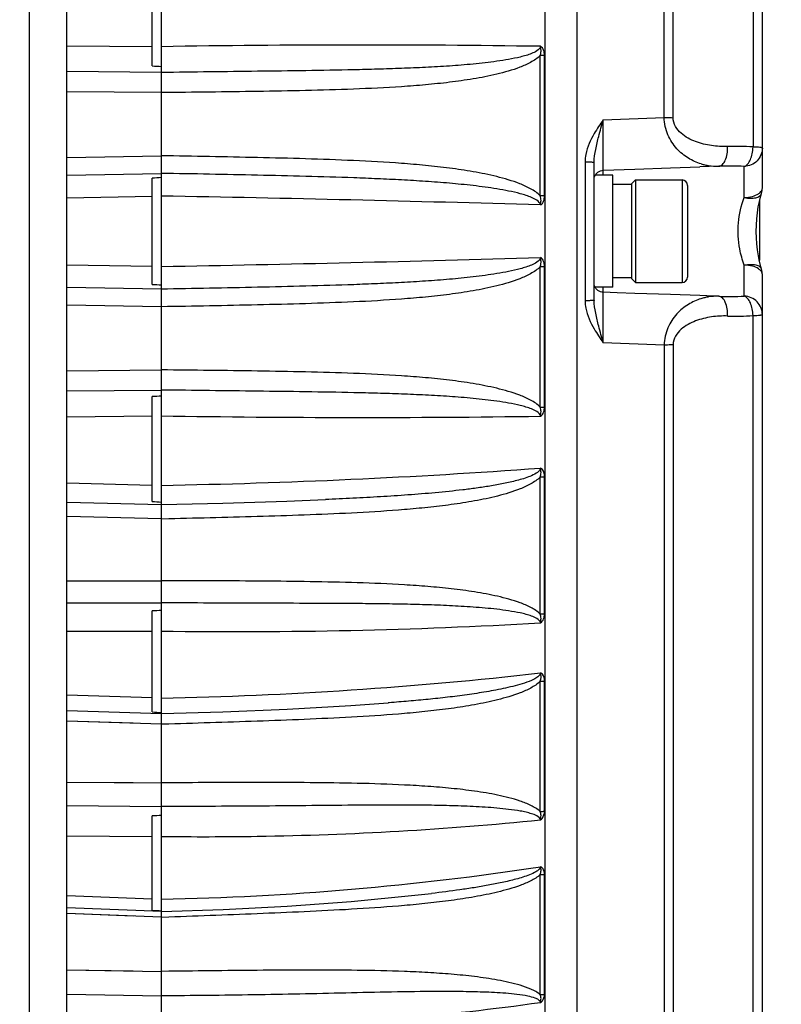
# Model space of a CAD drawing. Header units: millimetres. Extents: x 0 to 420, y 0 to 297.
# Tile 133 of 140: x 342 to 354, y 212 to 227. Entities that reach past the tile are written whole.
import ezdxf

# ---------------------------------------------------------------- set-up
doc = ezdxf.new("R2010")
doc.units = ezdxf.units.MM
doc.header["$LTSCALE"] = 23.1
doc.layers.get('0').update_dxf_attribs({"linetype": 'CONTINUOUS'})
doc.layers.add('COL3', color=7, linetype='CONTINUOUS')
doc.layers.add('DIM_PILOTEES', color=7, linetype='CONTINUOUS')
doc.styles.get("Standard").update_dxf_attribs({"font": 'txt', "width": 0.7})
doc.dimstyles.new('DIMSTYLE_2', dxfattribs={"dimtxt": 2.5, "dimasz": 3.5, "dimexe": 2, "dimexo": 0, "dimtad": 1, "dimlfac": 3.333333, "dimdsep": 46, "dimtxsty": 'Standard', "dimblk": '_FILLED', "dimblk1": '_FILLED', "dimblk2": '_FILLED', "dimcen": 0.09, "dimazin": 2, "dimtp": 0.5, "dimtm": 0.5, "dimtfac": 1, "dimtofl": 0, "dimtmove": 0, "dimatfit": 3, "dimldrblk": '_FILLED', "dimfxl": 0, "dimtolj": 1, "dimarcsym": 0})

# ---------------------------------------------------------------- blocks, each defined once
blk = doc.blocks.new('_FILLED')
at = {"color": 0, "linetype": 'ByBlock'}
blk.add_solid([(0, 0), (-1, 0.1429), (-1, -0.1429)], dxfattribs=at)
blk = doc.blocks.new('*D22')
at = {"layer": 'DIM_PILOTEES', "color": 2, "linetype": 'Continuous'}
for p, q in [((333.166, 272.887), (370.189, 272.887)), ((368.189, 272.887), (368.189, 233.437)), ((368.189, 193.987), (368.189, 233.437)), ((326.566, 193.987), (370.189, 193.987))]:
    blk.add_line(p, q, dxfattribs=at)
at = {"layer": 'DIM_PILOTEES', "color": 2, "linetype": 'Continuous', "xscale": 3.5, "yscale": 3.5, "zscale": 3.5}
for p, rotation in [((368.189, 272.887), 90), ((368.189, 193.987), 270)]:
    blk.add_blockref('_FILLED', p, dxfattribs=dict(at, rotation=rotation))
at = {"layer": 'DIM_PILOTEES', "color": 2, "linetype": 'Continuous', "insert": (365.064, 229.817), "char_height": 2.5, "width": 8.57143, "attachment_point": 2, "rotation": 90, "line_spacing_factor": 0.9}
blk.add_mtext('{\\ftxt;\\W0.0001;\\H0.0001;\\~}{\\ftxt;\\W2.2857142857;\\H2.5; }{\\ftxt;\\W0.0001;\\H0.0001;\\~}', dxfattribs=at)

msp = doc.modelspace()

# ---------------------------------------------------------------- linework, layer by layer
at = {"color": 7, "linetype": 'Continuous'}
for p, q in [((341.7164, 196.2653), (341.7164, 253.987)), ((342.3164, 196.1421), (342.3164, 253.987)), ((343.8345, 202.3762), (343.8345, 246.517)), ((349.9915, 245.6282), (349.9915, 202.3458)), ((350.5041, 245.4757), (350.5041, 202.4982)), ((351.9081, 225.8144), (351.9081, 237.8079)), ((352.0503, 225.811), (352.0503, 237.7821)), ((353.3343, 237.6142), (353.3343, 225.3406)), ((353.4843, 224.6825), (353.4843, 237.4429)), ((343.6845, 226.6431), (343.6845, 228.3278)), ((342.3164, 226.9662), (343.6845, 226.9534)), ((342.3164, 226.9662), (343.6845, 226.9534)), ((349.918, 224.5554), (349.918, 226.8118)), ((349.9865, 224.5551), (349.9865, 226.8103)), ((343.8345, 226.5377), (342.3164, 226.5516)), ((343.8345, 226.2152), (342.3164, 226.2289)), ((343.8345, 226.2152), (342.3164, 226.2288)), ((350.9304, 225.7784), (351.9081, 225.8144)), ((342.3164, 225.1726), (343.8345, 225.1989)), ((342.3164, 225.1726), (343.8345, 225.1989)), ((350.6382, 225.1023), (350.6382, 222.8707)), ((350.7843, 222.8786), (350.7843, 225.0945)), ((342.3164, 224.8899), (343.8345, 224.9164)), ((350.929, 224.9661), (351.4362, 224.9841)), ((350.9291, 224.887), (350.9291, 224.9661)), ((351.4362, 224.9841), (352.0108, 225.0044)), ((352.0108, 225.0044), (352.4821, 225.0209)), ((352.7847, 225.0314), (352.4821, 225.0209)), ((353.1948, 224.5289), (353.1948, 225.0286)), ((343.6845, 223.1341), (343.6845, 224.8398)), ((351.0843, 224.887), (350.8024, 224.887)), ((351.0843, 223.087), (351.0843, 224.887)), ((351.3843, 224.7475), (351.4488, 224.812)), ((351.4488, 224.812), (352.1943, 224.812)), ((351.4488, 224.812), (351.4488, 223.162)), ((352.1943, 224.812), (352.1943, 223.162)), ((351.3843, 224.737), (351.0843, 224.737)), ((351.3843, 224.7475), (351.3843, 223.2265)), ((352.2843, 224.722), (352.2843, 223.252)), ((342.3164, 224.5251), (343.6845, 224.5494)), ((342.3164, 224.5251), (343.6845, 224.5494)), ((342.3164, 223.4488), (343.6845, 223.4246)), ((342.3164, 223.4488), (343.6845, 223.4246)), ((349.918, 221.1622), (349.918, 223.4186)), ((349.9865, 221.1636), (349.9865, 223.4188)), ((353.1948, 222.9446), (353.1948, 223.4443)), ((351.3843, 223.237), (351.0843, 223.237)), ((351.3843, 223.2265), (351.4488, 223.162)), ((353.4843, 210.5305), (353.4843, 223.2908)), ((343.8345, 223.0575), (342.3164, 223.0841)), ((351.0843, 223.087), (350.8019, 223.087)), ((350.9291, 223.0065), (350.9291, 223.087)), ((351.4488, 223.162), (352.1943, 223.162)), ((352.4799, 222.9524), (352.0107, 222.9688)), ((352.5926, 222.9485), (352.4799, 222.9524)), ((352.7847, 222.9418), (352.5926, 222.9485)), ((343.8345, 222.7751), (342.3164, 222.8014)), ((343.8345, 222.7751), (342.3164, 222.8013)), ((353.3343, 210.3592), (353.3343, 222.6326)), ((351.9081, 222.1588), (350.9304, 222.1948)), ((351.9081, 222.1588), (351.9081, 210.1655)), ((352.0503, 222.1622), (352.0503, 210.1913)), ((342.3164, 221.7451), (343.8345, 221.7588)), ((342.3164, 221.7451), (343.8345, 221.7588)), ((342.3164, 221.4224), (343.8345, 221.4363)), ((343.6845, 219.6462), (343.6845, 221.3309)), ((342.3164, 221.0077), (343.6845, 221.0205)), ((349.918, 217.8385), (349.918, 220.0393)), ((349.9865, 217.8417), (349.9865, 220.0414)), ((342.3164, 219.9447), (343.6845, 219.9096)), ((342.3164, 219.9447), (343.6845, 219.9096)), ((342.3164, 219.6375), (343.8345, 219.599)), ((343.8345, 219.3649), (342.3164, 219.403)), ((343.8345, 219.3649), (342.3164, 219.403)), ((343.9539, 219.3668), (343.8345, 219.3641)), ((343.9539, 219.3667), (343.8345, 219.3641)), ((342.3164, 218.3728), (343.8345, 218.3736)), ((342.3164, 218.3728), (343.3839, 218.3734)), ((343.3839, 218.3734), (343.8345, 218.3736)), ((343.9539, 218.3736), (343.8345, 218.3737)), ((343.9539, 218.3736), (343.8345, 218.3737)), ((342.3164, 218.018), (343.8345, 218.019)), ((343.6845, 216.2651), (343.6845, 217.8873)), ((342.3164, 217.5637), (343.6845, 217.5647)), ((349.918, 214.6662), (349.918, 216.7573)), ((349.9865, 214.671), (349.9865, 216.761)), ((342.3164, 216.54), (343.6845, 216.495)), ((342.3164, 216.54), (343.6845, 216.495)), ((347.4918, 216.4133), (347.4783, 216.4122)), ((342.3164, 216.2897), (343.8345, 216.2401)), ((343.8345, 216.0685), (342.3164, 216.1176)), ((343.3839, 216.0831), (342.3164, 216.1176)), ((343.9539, 216.0709), (343.8345, 216.0675)), ((343.9539, 216.0709), (343.8345, 216.0675)), ((342.3164, 215.1388), (343.3839, 215.1302)), ((342.3164, 215.1387), (343.8345, 215.1266)), ((343.9539, 215.1273), (343.8345, 215.1265)), ((343.9539, 215.1272), (343.8345, 215.1265)), ((342.3164, 214.7607), (343.8345, 214.7487)), ((343.6845, 213.0742), (343.6845, 214.5939)), ((342.3164, 214.2778), (343.6845, 214.2671)), ((349.918, 211.7235), (349.918, 213.6533)), ((349.9865, 211.7298), (349.9865, 213.6586)), ((342.3164, 213.3188), (343.6845, 213.2649)), ((342.3164, 213.3188), (343.6845, 213.2649)), ((342.3164, 213.1222), (343.8345, 213.0628)), ((343.7969, 213.0685), (343.6845, 213.0742)), ((343.8345, 213.0667), (343.7969, 213.0685)), ((343.8345, 213.0667), (343.7969, 213.0685)), ((343.384, 212.9845), (342.3164, 213.026)), ((343.8345, 212.967), (342.3164, 213.0259)), ((343.954, 212.97), (343.8345, 212.9659)), ((343.954, 212.9699), (343.8345, 212.9659)), ((342.3164, 212.1226), (343.8345, 212.0978)), ((342.3164, 212.1226), (343.384, 212.1052)), ((343.954, 212.0991), (343.8345, 212.0975)), ((342.3164, 211.7305), (343.8345, 211.7058)), ((342.3164, 211.7305), (343.8345, 211.7058))]:
    msp.add_line(p, q, dxfattribs=at)
for points in [[(350.7915, 224.8619), (350.8002, 224.8834), (350.8122, 224.9032), (350.8271, 224.921), (350.8445, 224.9363), (350.8641, 224.9487), (350.8854, 224.9579), (350.9078, 224.9638), (350.929, 224.9661)], [(353.4715, 223.3777), (353.4604, 223.4159), (353.4388, 223.5018), (353.4205, 223.5924), (353.4058, 223.6868), (353.3951, 223.7843), (353.3885, 223.8838), (353.3863, 223.9845), (353.3883, 224.0851), (353.3947, 224.1847), (353.4053, 224.2823), (353.4197, 224.3769), (353.4379, 224.4676), (353.4594, 224.5537), (353.4715, 224.5956)], [(353.4715, 223.3784), (353.4594, 223.4202), (353.4379, 223.5064), (353.435, 223.521)], [(350.929, 223.0071), (350.9078, 223.0094), (350.8854, 223.0153), (350.8641, 223.0245), (350.8445, 223.0369), (350.8271, 223.0522), (350.8122, 223.0699), (350.8002, 223.0898), (350.7915, 223.1113)], [(352.0107, 222.9688), (351.4382, 222.989), (351.1556, 222.9991), (350.929, 223.0071)], [(343.8345, 219.5982), (344.8196, 219.6211), (345.8467, 219.6539), (346.4687, 219.6783)], [(343.8345, 216.2391), (344.8222, 216.266), (345.8519, 216.3098), (346.8772, 216.3696), (347.4783, 216.4122)], [(343.8345, 213.0616), (344.8247, 213.0918), (345.8568, 213.1456), (346.8846, 213.2219), (347.906, 213.3207), (348.1738, 213.3504)]]:
    msp.add_lwpolyline(points, dxfattribs=at)
for centre, radius, start, end in [((347.0562, 32.9828), 193.9959, 89.15424, 90.951566), ((349.9057, 224.6141), 2.1977, 87.89281, 89.67702), ((347.5353, 293.4148), 66.8827, 266.699332, 266.828036), ((353.0555, 221.3335), 4.0168, 86.01991, 91.87292), ((352.7595, 225.9199), 0.8889, 253.13426, 257.1443), ((352.7594, 225.9193), 0.8884, 257.1422, 260.97549), ((352.7585, 225.9134), 0.8823, 260.97386, 271.70139), ((352.9543, 219.8304), 5.2038, 87.35114, 91.86767), ((347.5298, 158.5872), 66.3641, 93.191986, 93.321699), ((352.1943, 224.722), 0.09, 0, 90), ((353.1827, 224.6827), 0.3016, 343.21479, 359.95563), ((334.2002, -315.8151), 540.4533, 88.333272, 88.978577), ((349.9057, 213.6426), 10.9128, 89.57587, 89.9351), ((334.4381, 753.6494), 530.311, 271.015253, 271.6729), ((349.9057, 234.3311), 10.9125, 270.06492, 270.42416), ((353.1827, 223.2913), 0.3016, 0.04437, 16.78521), ((353.4035, 223.3578), 0.0711, 15.33003, 16.8337), ((353.1827, 223.2906), 0.3016, 0.04437, 16.78492), ((352.1943, 223.252), 0.09, 270, 360), ((347.5298, 289.3867), 66.3641, 266.678301, 266.808014), ((352.7595, 222.0533), 0.8889, 103.04411, 107.0714), ((352.7595, 222.0538), 0.8884, 99.15883, 103.04629), ((352.7585, 222.0597), 0.8825, 88.30132, 99.16025), ((352.9542, 228.1428), 5.2038, 268.13327, 272.6498), ((353.0554, 226.6397), 4.0169, 268.12829, 273.98128), ((347.5353, 154.5591), 66.8827, 93.171964, 93.300668), ((349.9057, 223.3599), 2.1977, 270.3229, 272.1071), ((347.0596, 418.7137), 197.718, 269.065354, 270.828842), ((341.7506, 332.9), 113.014, 271.056526, 274.145181), ((349.9056, 221.6132), 1.5739, 270.45182, 272.94382), ((347.5236, 287.0237), 67.4868, 266.738882, 266.86643), ((347.5405, 148.8858), 69.1092, 93.073987, 93.198533), ((349.9056, 218.8514), 1.013, 270.70573, 274.58051), ((345.0503, 302.0518), 84.4959, 269.175524, 273.303731), ((342.622, 280.9012), 64.4233, 271.078377, 276.504285), ((349.9055, 217.62), 0.8628, 270.83168, 275.38291), ((347.5165, 286.5578), 70.397, 266.879614, 267.001872), ((349.9054, 215.3379), 0.6718, 271.07726, 276.92966), ((347.5458, 141.3509), 73.3448, 92.900426, 93.01776), ((342.9645, 259.2906), 46.0407, 271.08271, 278.68876), ((349.9054, 214.2604), 0.6072, 271.19751, 277.67631), ((349.9052, 212.2374), 0.5141, 271.4293, 279.09316)]:
    msp.add_arc(centre, radius, start, end, dxfattribs=at)
at = {"color": 3, "linetype": 'Continuous'}
msp.add_arc((263.4427, 223.987), 90, 359.703034, 0.296725, dxfattribs=at)
at = {"color": 7, "linetype": 'Continuous'}
for points, knots in [([(349.9198, 226.9576), (349.9193, 226.927), (349.8629, 226.8776), (349.7806, 226.841), (349.6895, 226.8098), (349.5669, 226.7773), (349.4106, 226.7454), (349.2218, 226.7158), (349.0319, 226.6918), (348.7778, 226.6653), (348.4591, 226.6402), (348.0757, 226.6181), (347.6917, 226.6017), (347.3072, 226.5894), (346.7938, 226.5768), (346.1513, 226.5659), (345.3797, 226.556), (344.6073, 226.5467), (344.0921, 226.5404), (343.8345, 226.5373)], [0, 0, 0, 0, 0.0149192, 0.0303481, 0.0458231, 0.0613205, 0.0923547, 0.1234321, 0.1545416, 0.1856775, 0.2480141, 0.3104266, 0.372904, 0.4354385, 0.498024, 0.6233273, 0.7487784, 0.8743456, 1, 1, 1, 1]), ([(349.918, 226.8118), (349.8736, 226.766), (349.7645, 226.6948), (349.53, 226.5921), (349.22, 226.5044), (348.8418, 226.4307), (348.4598, 226.3773), (348.0762, 226.3377), (347.5633, 226.2983), (346.9209, 226.2674), (346.1495, 226.246), (345.3779, 226.2324), (344.6062, 226.2222), (344.0917, 226.2169), (343.8345, 226.2148)], [0, 0, 0, 0, 0.0310119, 0.0621676, 0.1245539, 0.1870188, 0.2495159, 0.3120306, 0.3745565, 0.4996251, 0.6247109, 0.7498043, 0.8749011, 1, 1, 1, 1]), ([(349.9181, 226.8118), (349.9239, 226.8293), (349.9323, 226.8656), (349.9309, 226.9094), (349.9242, 226.9395), (349.9219, 226.9518), (349.9197, 226.9576)], [0, 0, 0, 0, 0.3737253, 0.7488222, 0.8744548, 1, 1, 1, 1]), ([(349.9865, 226.8103), (349.9865, 226.8385), (349.9803, 226.8818), (349.9541, 226.9317), (349.9327, 226.9525), (349.9197, 226.9576)], [0, 0, 0, 0, 0.5004272, 0.7521457, 1, 1, 1, 1]), ([(350.929, 224.9661), (350.9286, 224.9661), (350.9289, 224.9682), (350.9283, 224.9704), (350.9284, 224.9758), (350.928, 224.9861), (350.9279, 225.0044), (350.9276, 225.0316), (350.9275, 225.0663), (350.9274, 225.1079), (350.9274, 225.1559), (350.9275, 225.2315), (350.9278, 225.3378), (350.9284, 225.4763), (350.9293, 225.625), (350.93, 225.7268), (350.9304, 225.7784)], [0, 0, 0, 0, 0.0012551, 0.0049476, 0.0110878, 0.0196654, 0.0440272, 0.077782, 0.1205673, 0.1719298, 0.2313225, 0.2981062, 0.4509213, 0.623845, 0.8094932, 1, 1, 1, 1]), ([(351.9081, 225.8144), (351.9205, 225.8144), (351.9679, 225.814), (352.0153, 225.8127), (352.0503, 225.811)], [0, 0, 0, 0, 0.2611464, 1, 1, 1, 1]), ([(352.5016, 225.0692), (352.4305, 225.0908), (352.2879, 225.1544), (352.0979, 225.3099), (351.9507, 225.5341), (351.9096, 225.7189), (351.9081, 225.8144)], [0, 0, 0, 0, 0.2198683, 0.4564023, 0.7174435, 1, 1, 1, 1]), ([(352.9242, 225.3482), (352.8382, 225.3453), (352.6644, 225.3547), (352.4512, 225.4066), (352.2896, 225.4802), (352.1756, 225.558), (352.0801, 225.6653), (352.0503, 225.7622), (352.0503, 225.811)], [0, 0, 0, 0, 0.2395836, 0.4821215, 0.6059219, 0.7326292, 0.8640035, 1, 1, 1, 1]), ([(350.7843, 225.5553), (350.7239, 225.4519), (350.6551, 225.3025), (350.6382, 225.1424), (350.6382, 225.1023)], [0, 0, 0, 0, 0.74913, 1, 1, 1, 1]), ([(350.7843, 225.0945), (350.7843, 225.1643), (350.8058, 225.3047), (350.8395, 225.4412), (350.8574, 225.51)], [0, 0, 0, 0, 0.49521, 1, 1, 1, 1]), ([(352.7847, 225.0314), (352.8059, 225.0324), (352.8534, 225.0581), (352.8966, 225.133), (352.9231, 225.2333), (352.9263, 225.3087), (352.9242, 225.3482)], [0, 0, 0, 0, 0.1709343, 0.3970158, 0.6819742, 1, 1, 1, 1]), ([(353.1948, 225.0286), (353.2152, 225.0357), (353.2556, 225.0686), (353.2971, 225.1413), (353.3257, 225.2351), (353.3335, 225.3046), (353.3343, 225.3406)], [0, 0, 0, 0, 0.1811511, 0.4162742, 0.6971494, 1, 1, 1, 1]), ([(353.4843, 225.3236), (353.4843, 225.286), (353.4693, 225.2099), (353.4052, 225.1133), (353.3092, 225.0472), (353.2329, 225.03), (353.1948, 225.0286)], [0, 0, 0, 0, 0.248172, 0.4973755, 0.7481054, 1, 1, 1, 1]), ([(353.4843, 225.3236), (353.4843, 225.3248), (353.48, 225.3272), (353.4728, 225.3291), (353.4599, 225.3316), (353.4342, 225.3347), (353.3916, 225.3381), (353.355, 225.3398), (353.3343, 225.3406)], [0, 0, 0, 0, 0.0238556, 0.076829, 0.1613253, 0.2763991, 0.5909881, 1, 1, 1, 1]), ([(349.918, 224.5554), (349.8737, 224.6018), (349.7647, 224.6743), (349.5302, 224.7794), (349.2202, 224.87), (348.8419, 224.9468), (348.4599, 225.0032), (348.0762, 225.0457), (347.5634, 225.0889), (346.921, 225.1246), (346.1496, 225.1516), (345.3779, 225.1708), (344.6062, 225.1865), (344.0917, 225.1955), (343.8345, 225.1995)], [0, 0, 0, 0, 0.031175, 0.062427, 0.1249178, 0.1874302, 0.2499441, 0.3124564, 0.3749665, 0.4999778, 0.624986, 0.7499919, 0.8749964, 1, 1, 1, 1]), ([(350.6382, 225.1023), (350.657, 225.1023), (350.6841, 225.102), (350.7186, 225.101), (350.7405, 225.1001), (350.7581, 225.099), (350.7722, 225.0979), (350.7789, 225.0964), (350.7843, 225.0956), (350.7843, 225.0945)], [0, 0, 0, 0, 0.3830364, 0.5552022, 0.7058048, 0.8293767, 0.9213032, 0.9784285, 1, 1, 1, 1]), ([(349.9197, 224.4095), (349.9192, 224.4406), (349.8632, 224.4913), (349.7807, 224.5303), (349.6895, 224.5638), (349.567, 224.5993), (349.4107, 224.6347), (349.2219, 224.6685), (349.0319, 224.6966), (348.7779, 224.7283), (348.4592, 224.7597), (348.0758, 224.7888), (347.6918, 224.8117), (347.3072, 224.8302), (346.7939, 224.8504), (346.1514, 224.8696), (345.3797, 224.8877), (344.6073, 224.9034), (344.0922, 224.9127), (343.8345, 224.917)], [0, 0, 0, 0, 0.01514, 0.0307149, 0.0462904, 0.0618631, 0.0930031, 0.1241492, 0.1553032, 0.1864665, 0.2488217, 0.3112199, 0.373661, 0.4361441, 0.4986676, 0.6238268, 0.7491187, 0.8745188, 1, 1, 1, 1]), ([(353.1948, 224.5289), (353.227, 224.5223), (353.2884, 224.5146), (353.3726, 224.5213), (353.4386, 224.5453), (353.4664, 224.5787), (353.4715, 224.5956)], [0, 0, 0, 0, 0.3238622, 0.6044271, 0.8264409, 1, 1, 1, 1]), ([(353.4249, 224.5907), (353.4287, 224.5933), (353.4424, 224.6033), (353.4548, 224.6152), (353.4625, 224.6249)], [0, 0, 0, 0, 0.2676902, 1, 1, 1, 1]), ([(349.9197, 224.4095), (349.9261, 224.4333), (349.9359, 224.4825), (349.9258, 224.532), (349.918, 224.5554)], [0, 0, 0, 0, 0.4989491, 1, 1, 1, 1]), ([(349.9197, 224.4095), (349.9453, 224.4188), (349.9794, 224.4727), (349.9865, 224.5269), (349.9865, 224.5551)], [0, 0, 0, 0, 0.4907311, 1, 1, 1, 1]), ([(353.1948, 223.4443), (353.1626, 223.5275), (353.0648, 223.8809), (353.0948, 224.2709), (353.1948, 224.5289)], [0, 0, 0, 0, 0.2437905, 1, 1, 1, 1]), ([(353.1948, 224.5289), (353.2381, 224.5297), (353.3183, 224.5397), (353.3946, 224.5698), (353.4249, 224.5907)], [0, 0, 0, 0, 0.540335, 1, 1, 1, 1]), ([(349.9198, 223.5644), (349.9192, 223.5333), (349.8632, 223.4827), (349.7807, 223.4436), (349.6895, 223.4102), (349.5669, 223.3747), (349.4107, 223.3393), (349.2219, 223.3054), (349.0319, 223.2774), (348.7779, 223.2457), (348.4591, 223.2143), (348.0758, 223.1852), (347.6918, 223.1622), (347.3072, 223.1437), (346.7939, 223.1236), (346.1514, 223.1044), (345.3797, 223.0862), (344.6073, 223.0706), (344.0922, 223.0612), (343.8345, 223.057)], [0, 0, 0, 0, 0.0151471, 0.030722, 0.0462974, 0.06187, 0.0930097, 0.1241556, 0.1553095, 0.1864726, 0.2488275, 0.3112252, 0.3736659, 0.4361485, 0.4986715, 0.6238298, 0.7491207, 0.8745197, 1, 1, 1, 1]), ([(349.9181, 223.4186), (349.9239, 223.4362), (349.9323, 223.4726), (349.9309, 223.5164), (349.9243, 223.5465), (349.9218, 223.5586), (349.9197, 223.5644)], [0, 0, 0, 0, 0.3760146, 0.7502695, 0.8750826, 1, 1, 1, 1]), ([(349.9865, 223.4188), (349.9865, 223.447), (349.9804, 223.4903), (349.9542, 223.5397), (349.9327, 223.5599), (349.9197, 223.5644)], [0, 0, 0, 0, 0.5043987, 0.7548855, 1, 1, 1, 1]), ([(349.918, 223.4186), (349.8737, 223.3722), (349.7647, 223.2997), (349.5302, 223.1946), (349.2202, 223.104), (348.8419, 223.0271), (348.4599, 222.9707), (348.0762, 222.9282), (347.5634, 222.885), (346.921, 222.8494), (346.1496, 222.8223), (345.3779, 222.8032), (344.6062, 222.7875), (344.0917, 222.7784), (343.8345, 222.7745)], [0, 0, 0, 0, 0.0311747, 0.0624264, 0.1249174, 0.1874302, 0.2499443, 0.3124566, 0.3749668, 0.4999781, 0.6249862, 0.749992, 0.8749965, 1, 1, 1, 1]), ([(353.1948, 223.4443), (353.227, 223.451), (353.2884, 223.4586), (353.3726, 223.4519), (353.4386, 223.4279), (353.4664, 223.3945), (353.4715, 223.3777)], [0, 0, 0, 0, 0.3238664, 0.6044342, 0.8264466, 1, 1, 1, 1]), ([(353.4249, 223.3825), (353.3946, 223.4034), (353.3183, 223.4335), (353.2381, 223.4435), (353.1948, 223.4443)], [0, 0, 0, 0, 0.4596628, 1, 1, 1, 1]), ([(353.4843, 223.2908), (353.4843, 223.3042), (353.4764, 223.3332), (353.4573, 223.3556), (353.4458, 223.366)], [0, 0, 0, 0, 0.4640564, 1, 1, 1, 1]), ([(350.7843, 222.8786), (350.7843, 222.8776), (350.7789, 222.8768), (350.7722, 222.8753), (350.7581, 222.8742), (350.7405, 222.8731), (350.7186, 222.8721), (350.6841, 222.8712), (350.657, 222.8709), (350.6382, 222.8709)], [0, 0, 0, 0, 0.0215748, 0.0787009, 0.1706275, 0.294199, 0.444801, 0.6169658, 1, 1, 1, 1]), ([(350.6382, 222.8707), (350.6382, 222.8306), (350.6551, 222.6706), (350.7239, 222.5212), (350.7843, 222.4179)], [0, 0, 0, 0, 0.2508533, 1, 1, 1, 1]), ([(350.8574, 222.4631), (350.8395, 222.532), (350.8058, 222.6685), (350.7843, 222.8089), (350.7843, 222.8786)], [0, 0, 0, 0, 0.5047939, 1, 1, 1, 1]), ([(350.9304, 222.1948), (350.93, 222.2463), (350.9293, 222.3482), (350.9284, 222.4969), (350.9278, 222.6354), (350.9275, 222.7417), (350.9274, 222.8172), (350.9274, 222.8653), (350.9275, 222.9069), (350.9276, 222.9416), (350.9279, 222.9688), (350.928, 222.9871), (350.9284, 222.9974), (350.9283, 223.0028), (350.9289, 223.005), (350.9286, 223.0072), (350.929, 223.0071)], [0, 0, 0, 0, 0.1904702, 0.3761165, 0.5490519, 0.7018762, 0.7686625, 0.8280558, 0.8794178, 0.9222025, 0.9559597, 0.9803275, 0.9889076, 0.9950491, 0.9987435, 1, 1, 1, 1]), ([(352.4986, 222.9031), (352.4278, 222.8813), (352.2858, 222.8174), (352.0968, 222.6619), (351.9504, 222.4382), (351.9096, 222.2539), (351.9081, 222.1588)], [0, 0, 0, 0, 0.21991, 0.4565048, 0.7175549, 1, 1, 1, 1]), ([(352.9242, 222.625), (352.9263, 222.6645), (352.9231, 222.7399), (352.8966, 222.8402), (352.8534, 222.9151), (352.8059, 222.9408), (352.7847, 222.9418)], [0, 0, 0, 0, 0.3180218, 0.6029803, 0.8290647, 1, 1, 1, 1]), ([(353.3343, 222.6326), (353.3335, 222.6686), (353.3257, 222.7381), (353.2971, 222.832), (353.2556, 222.9046), (353.2152, 222.9375), (353.1948, 222.9446)], [0, 0, 0, 0, 0.3028467, 0.5837214, 0.8188466, 1, 1, 1, 1]), ([(353.4843, 222.6496), (353.4843, 222.6872), (353.4693, 222.7633), (353.4052, 222.86), (353.3092, 222.926), (353.2329, 222.9433), (353.1948, 222.9446)], [0, 0, 0, 0, 0.2481713, 0.4973744, 0.7481046, 1, 1, 1, 1]), ([(352.9242, 222.625), (352.8382, 222.6279), (352.6644, 222.6185), (352.4512, 222.5666), (352.2896, 222.493), (352.1756, 222.4152), (352.0801, 222.3079), (352.0503, 222.211), (352.0503, 222.1622)], [0, 0, 0, 0, 0.2395835, 0.4821201, 0.6059197, 0.7326262, 0.8639999, 1, 1, 1, 1]), ([(353.3343, 222.6326), (353.355, 222.6334), (353.3916, 222.6351), (353.4342, 222.6385), (353.4599, 222.6416), (353.4728, 222.6441), (353.48, 222.646), (353.4843, 222.6484), (353.4843, 222.6496)], [0, 0, 0, 0, 0.4090067, 0.7235926, 0.8386659, 0.9231627, 0.9761381, 1, 1, 1, 1]), ([(352.0503, 222.1622), (352.0392, 222.1616), (351.9918, 222.1597), (351.9444, 222.1588), (351.9081, 222.1588)], [0, 0, 0, 0, 0.2349579, 1, 1, 1, 1]), ([(349.918, 221.1622), (349.8737, 221.208), (349.7645, 221.2791), (349.53, 221.3818), (349.22, 221.4696), (348.8418, 221.5433), (348.4598, 221.5967), (348.0762, 221.6363), (347.5633, 221.6756), (346.9209, 221.7065), (346.1495, 221.728), (345.3779, 221.7416), (344.6062, 221.7517), (344.0917, 221.7571), (343.8345, 221.7592)], [0, 0, 0, 0, 0.0310121, 0.062168, 0.124554, 0.1870186, 0.2495154, 0.3120301, 0.374556, 0.4996246, 0.6247105, 0.7498041, 0.874901, 1, 1, 1, 1]), ([(349.9197, 221.0164), (349.9192, 221.047), (349.8629, 221.0964), (349.7806, 221.133), (349.6894, 221.1642), (349.5668, 221.1967), (349.4106, 221.2285), (349.2218, 221.2582), (349.0319, 221.2822), (348.7777, 221.3086), (348.459, 221.3338), (348.0757, 221.3558), (347.6917, 221.3722), (347.3072, 221.3845), (346.7938, 221.3972), (346.1513, 221.408), (345.3797, 221.418), (344.6073, 221.4273), (344.0921, 221.4336), (343.8345, 221.4366)], [0, 0, 0, 0, 0.0149175, 0.0303468, 0.045822, 0.0613195, 0.0923538, 0.1234312, 0.1545407, 0.1856766, 0.2480132, 0.3104257, 0.3729032, 0.4354377, 0.4980233, 0.6233267, 0.7487779, 0.8743454, 1, 1, 1, 1]), ([(349.9197, 221.0164), (349.9261, 221.0403), (349.9359, 221.0894), (349.9258, 221.1389), (349.918, 221.1622)], [0, 0, 0, 0, 0.5013617, 1, 1, 1, 1]), ([(349.9197, 221.0164), (349.9327, 221.0215), (349.9541, 221.0422), (349.9803, 221.0921), (349.9865, 221.1355), (349.9865, 221.1636)], [0, 0, 0, 0, 0.2477835, 0.4995437, 1, 1, 1, 1]), ([(349.9197, 220.1817), (349.9194, 220.1636), (349.8975, 220.1295), (349.8382, 220.0871), (349.7538, 220.0477), (349.6493, 220.0116), (349.5074, 219.9715), (349.3277, 219.9315), (349.1102, 219.8925), (348.8918, 219.8599), (348.5998, 219.8227), (348.2336, 219.7852), (347.7933, 219.7498), (347.3522, 219.7213), (346.9107, 219.6977), (346.6161, 219.6844), (346.4687, 219.6783)], [0, 0, 0, 0, 0.0153227, 0.0309921, 0.0623083, 0.0936069, 0.1248825, 0.1873835, 0.2498573, 0.3123192, 0.3747787, 0.4997108, 0.6246882, 0.7497251, 0.8748283, 1, 1, 1, 1]), ([(349.9181, 220.0394), (349.9257, 220.0623), (349.9357, 220.1105), (349.9266, 220.1588), (349.9197, 220.1817)], [0, 0, 0, 0, 0.5035398, 1, 1, 1, 1]), ([(349.9865, 220.0414), (349.9865, 220.0819), (349.9758, 220.1404), (349.9325, 220.1777), (349.9197, 220.1817)], [0, 0, 0, 0, 0.752565, 1, 1, 1, 1]), ([(349.918, 220.0393), (349.8744, 219.9942), (349.7678, 219.9232), (349.5383, 219.8195), (349.2346, 219.729), (348.864, 219.6513), (348.4895, 219.5932), (348.1134, 219.5487), (347.6106, 219.5024), (346.9807, 219.4624), (346.2242, 219.4301), (345.4675, 219.4057), (344.7107, 219.385), (344.2062, 219.3725), (343.9539, 219.3667)], [0, 0, 0, 0, 0.0310918, 0.0623237, 0.1248257, 0.1873644, 0.2499041, 0.3124377, 0.3749641, 0.4999942, 0.6250072, 0.7500097, 0.8750066, 1, 1, 1, 1]), ([(349.918, 217.8385), (349.8742, 217.8818), (349.7673, 217.949), (349.5377, 218.0456), (349.2342, 218.1279), (348.8637, 218.1964), (348.4894, 218.2457), (348.1133, 218.2816), (347.6104, 218.3167), (346.9805, 218.3429), (346.2241, 218.3589), (345.4675, 218.367), (344.7107, 218.3715), (344.2062, 218.3733), (343.9539, 218.3736)], [0, 0, 0, 0, 0.0306134, 0.0615629, 0.1237557, 0.1861523, 0.2486407, 0.3111806, 0.3737526, 0.4989504, 0.6241918, 0.7494535, 0.8747242, 1, 1, 1, 1]), ([(349.9197, 217.6964), (349.9192, 217.726), (349.862, 217.7729), (349.7805, 217.8059), (349.6893, 217.8341), (349.5667, 217.8628), (349.4105, 217.8903), (349.2217, 217.915), (349.0318, 217.9343), (348.7777, 217.9549), (348.4589, 217.9732), (348.0757, 217.9877), (347.6917, 217.9971), (347.3072, 218.003), (346.7938, 218.0077), (346.1513, 218.01), (345.3797, 218.0115), (344.6073, 218.0142), (344.0921, 218.0173), (343.8345, 218.0191)], [0, 0, 0, 0, 0.014457, 0.0296781, 0.0450263, 0.0604359, 0.0913581, 0.1223721, 0.1534477, 0.1845696, 0.2469182, 0.309377, 0.371922, 0.4345378, 0.4972134, 0.6227115, 0.7483656, 0.8741384, 1, 1, 1, 1]), ([(349.9197, 217.6963), (349.9262, 217.7197), (349.9359, 217.7677), (349.9259, 217.8159), (349.9181, 217.8385)], [0, 0, 0, 0, 0.5037792, 1, 1, 1, 1]), ([(349.9197, 217.6964), (349.9451, 217.7075), (349.9786, 217.7599), (349.9865, 217.8142), (349.9865, 217.8417)], [0, 0, 0, 0, 0.5017794, 1, 1, 1, 1]), ([(349.9199, 216.8926), (349.9194, 216.8676), (349.8782, 216.8244), (349.7904, 216.7751), (349.6659, 216.7275), (349.515, 216.6842), (349.3617, 216.6477), (349.2076, 216.6162), (349.0013, 216.5791), (348.7423, 216.5398), (348.4305, 216.5005), (348.118, 216.467), (347.8051, 216.4381), (347.5963, 216.4212), (347.4918, 216.4133)], [0, 0, 0, 0, 0.0298912, 0.0611804, 0.1238837, 0.1865801, 0.2492349, 0.3118555, 0.3744507, 0.4995874, 0.62469, 0.7497828, 0.8748823, 1, 1, 1, 1]), ([(349.9181, 216.7573), (349.9219, 216.7684), (349.9296, 216.7963), (349.9329, 216.8344), (349.926, 216.8678), (349.9232, 216.8848), (349.9197, 216.8926)], [0, 0, 0, 0, 0.2553884, 0.6299165, 0.8144815, 1, 1, 1, 1]), ([(349.9865, 216.761), (349.9865, 216.7995), (349.9756, 216.8558), (349.9323, 216.8896), (349.9197, 216.8926)], [0, 0, 0, 0, 0.7495945, 1, 1, 1, 1]), ([(349.918, 216.7573), (349.8741, 216.7134), (349.7673, 216.6447), (349.5379, 216.5438), (349.2344, 216.4552), (348.8639, 216.3782), (348.4895, 216.32), (348.1134, 216.2748), (347.6106, 216.2269), (346.9807, 216.1842), (346.2242, 216.1478), (345.4675, 216.1191), (344.7108, 216.0938), (344.2062, 216.0782), (343.9539, 216.0709)], [0, 0, 0, 0, 0.0307644, 0.0618614, 0.1242788, 0.1868183, 0.2493891, 0.3119656, 0.3745389, 0.4996628, 0.6247643, 0.7498502, 0.8749278, 1, 1, 1, 1]), ([(349.918, 214.6662), (349.8737, 214.7072), (349.7664, 214.7694), (349.5952, 214.8363), (349.4162, 214.8884), (349.1727, 214.9444), (348.8634, 214.9959), (348.4893, 215.0397), (348.1132, 215.0709), (347.6103, 215.1003), (346.9805, 215.1204), (346.2241, 215.13), (345.4675, 215.1321), (344.7107, 215.1309), (344.2062, 215.1288), (343.9539, 215.1273)], [0, 0, 0, 0, 0.0300016, 0.0606524, 0.0915628, 0.1226115, 0.1849285, 0.247419, 0.310005, 0.3726492, 0.4980348, 0.6234925, 0.7489828, 0.8744873, 1, 1, 1, 1]), ([(349.9197, 214.5312), (349.9192, 214.5594), (349.8605, 214.6025), (349.7803, 214.631), (349.6891, 214.6555), (349.5666, 214.6798), (349.4103, 214.7021), (349.2216, 214.7213), (349.0318, 214.7355), (348.7776, 214.7497), (348.4589, 214.7607), (348.0756, 214.7672), (347.6916, 214.7694), (347.3072, 214.7687), (346.7938, 214.7655), (346.1513, 214.7591), (345.3797, 214.7522), (344.6073, 214.7482), (344.0921, 214.7481), (343.8345, 214.7485)], [0, 0, 0, 0, 0.0137998, 0.0287685, 0.043975, 0.0592926, 0.0901075, 0.1210699, 0.1521258, 0.1832488, 0.2456394, 0.3081722, 0.3708097, 0.4335288, 0.4963138, 0.6220385, 0.7479199, 0.8739168, 1, 1, 1, 1]), ([(349.9197, 214.5312), (349.9259, 214.5535), (349.936, 214.5991), (349.9258, 214.645), (349.9181, 214.6662)], [0, 0, 0, 0, 0.5063133, 1, 1, 1, 1]), ([(349.9197, 214.5312), (349.9326, 214.5369), (349.9728, 214.5754), (349.9865, 214.6317), (349.9865, 214.671)], [0, 0, 0, 0, 0.2629775, 1, 1, 1, 1]), ([(343.8345, 214.2655), (344.3477, 214.2595), (346.3787, 214.2635), (348.4097, 214.3783), (349.9197, 214.5312)], [0, 0, 0, 0, 0.2526964, 1, 1, 1, 1]), ([(349.9201, 213.7783), (349.9197, 213.7608), (349.8948, 213.7283), (349.8342, 213.6876), (349.7465, 213.648), (349.6386, 213.6106), (349.4916, 213.5679), (349.3056, 213.5238), (349.0807, 213.4795), (348.8547, 213.4412), (348.5527, 213.3962), (348.3254, 213.3677), (348.1738, 213.3504)], [0, 0, 0, 0, 0.0287496, 0.0595646, 0.122044, 0.1847872, 0.247569, 0.3730988, 0.4985696, 0.6239829, 0.7493517, 1, 1, 1, 1]), ([(349.9181, 213.6533), (349.9256, 213.6736), (349.9319, 213.7005), (349.9306, 213.7325), (349.9283, 213.7481), (349.924, 213.763), (349.9228, 213.7739), (349.9197, 213.7782)], [0, 0, 0, 0, 0.5082747, 0.6317438, 0.7541352, 0.8766202, 1, 1, 1, 1]), ([(349.9865, 213.6586), (349.9865, 213.6829), (349.9802, 213.7305), (349.9432, 213.7744), (349.9197, 213.7782)], [0, 0, 0, 0, 0.5056713, 1, 1, 1, 1]), ([(349.918, 213.6533), (349.8737, 213.6116), (349.7665, 213.547), (349.5953, 213.4754), (349.4163, 213.4179), (349.1729, 213.3543), (348.8637, 213.2925), (348.4895, 213.2356), (348.1133, 213.1907), (347.6106, 213.1425), (346.9807, 213.0981), (346.2243, 213.0586), (345.4676, 213.0262), (344.7108, 212.9969), (344.2063, 212.9786), (343.954, 212.9699)], [0, 0, 0, 0, 0.0302177, 0.0610756, 0.0921572, 0.1233441, 0.1858579, 0.2484615, 0.3110973, 0.3737424, 0.4990242, 0.624287, 0.7495332, 0.8747698, 1, 1, 1, 1]), ([(349.918, 211.7235), (349.8731, 211.7611), (349.7653, 211.8169), (349.5947, 211.8765), (349.4159, 211.9227), (349.1724, 211.972), (348.8632, 212.0168), (348.4891, 212.054), (348.1131, 212.0797), (347.6102, 212.1028), (346.9804, 212.1163), (346.2241, 212.1193), (345.4675, 212.1153), (344.7108, 212.1083), (344.2062, 212.1025), (343.954, 212.0991)], [0, 0, 0, 0, 0.0292268, 0.0595139, 0.0902274, 0.1211662, 0.1834027, 0.2459096, 0.3085625, 0.3713025, 0.4969256, 0.6226491, 0.7484165, 0.8742029, 1, 1, 1, 1]), ([(349.7206, 211.6994), (349.6623, 211.7116), (349.5436, 211.7291), (349.3036, 211.752), (349.0004, 211.7669), (348.6349, 211.7743), (348.1452, 211.7753), (347.5316, 211.7666), (346.7941, 211.7503), (346.0553, 211.7334), (345.0687, 211.7144), (344.3283, 211.7072), (343.8345, 211.7054)], [0, 0, 0, 0, 0.0303455, 0.0610105, 0.1227854, 0.1848894, 0.247189, 0.372153, 0.4974277, 0.6229005, 0.7485098, 1, 1, 1, 1]), ([(349.9197, 211.599), (349.9194, 211.6163), (349.8884, 211.647), (349.8192, 211.6758), (349.7601, 211.6912), (349.7206, 211.6994)], [0, 0, 0, 0, 0.225121, 0.4765792, 1, 1, 1, 1]), ([(349.9197, 211.599), (349.9259, 211.6196), (349.936, 211.6617), (349.9258, 211.7042), (349.9181, 211.7235)], [0, 0, 0, 0, 0.5091127, 1, 1, 1, 1]), ([(349.9197, 211.599), (349.9324, 211.6046), (349.9712, 211.6398), (349.9865, 211.6931), (349.9865, 211.7298)], [0, 0, 0, 0, 0.2739345, 1, 1, 1, 1]), ([(343.8345, 211.2057), (344.3477, 211.201), (346.3814, 211.2197), (348.4142, 211.3864), (349.9197, 211.599)], [0, 0, 0, 0, 0.2523646, 1, 1, 1, 1])]:
    msp.add_open_spline(points, degree=3, knots=knots, dxfattribs=at)
for points in [[(350.9304, 225.7784), (350.8797, 225.7054), (350.8292, 225.632), (350.7843, 225.5553)], [(350.8574, 225.51), (350.8807, 225.5998), (350.9054, 225.6891), (350.9304, 225.7784)], [(353.4625, 224.6249), (353.4671, 224.6307), (353.4712, 224.637), (353.4745, 224.6436)], [(353.4745, 224.6436), (353.4806, 224.6555), (353.4843, 224.6691), (353.4843, 224.6825)], [(353.4458, 223.366), (353.4393, 223.372), (353.4323, 223.3775), (353.4249, 223.3825)], [(350.7843, 222.4179), (350.8292, 222.3411), (350.8797, 222.2678), (350.9304, 222.1948)], [(350.9304, 222.1948), (350.9054, 222.284), (350.8807, 222.3734), (350.8574, 222.4631)]]:
    msp.add_open_spline(points, degree=3, dxfattribs=at)
at = {"layer": 'COL3', "color": 7, "linetype": 'Continuous'}
msp.add_arc((263.4427, 223.987), 90, 0, 0.310479, dxfattribs=at)

# ---------------------------------------------------------------- dimensions: what is measured, and where the dimension line sits
at = {"layer": 'DIM_PILOTEES', "color": 2, "linetype": 'Continuous'}
dim = msp.add_linear_dim(base=(368.1895, 193.987), p1=(333.1664, 272.887), p2=(326.5664, 193.987), angle=270, text='{\\ftxt;\\W0.0001;\\H0.0001;\\~}{\\ftxt;\\W2.2857142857;\\H2.5; }{\\ftxt;\\W0.0001;\\H0.0001;\\~}', dimstyle='DIMSTYLE_2', dxfattribs=at)
dim.commit()
dim.dimension.update_dxf_attribs({"geometry": '*D22', "text_midpoint": (368.1895, 229.46), "dimtype": 160})

doc.saveas('drawing.dxf')
